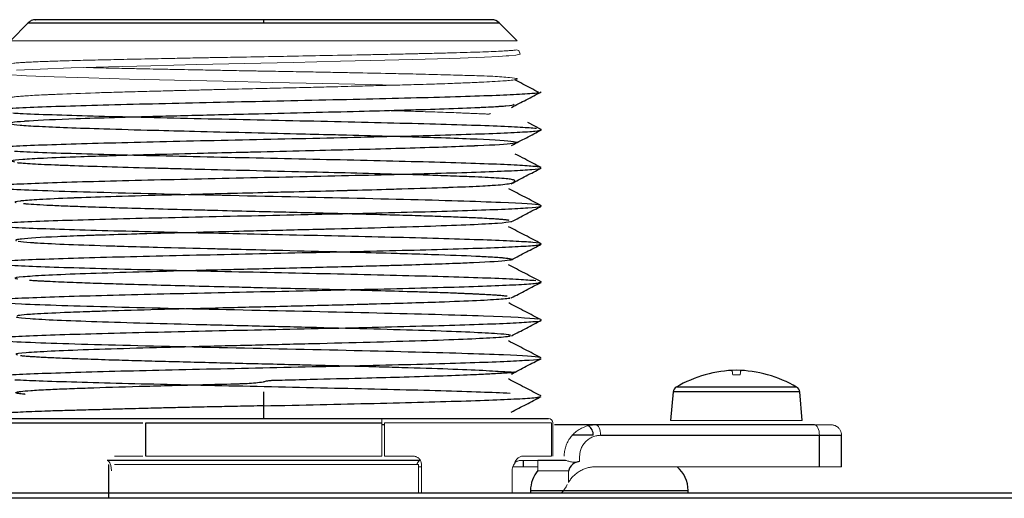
# Paper-space layout '_Top' of a CAD drawing. Header units: millimetres. Extents: x -157 to 163, y -254 to 208.
# Tile 5 of 6: x -51 to -4, y 185 to 208. Entities that reach past the tile are written whole.
import ezdxf

# ---------------------------------------------------------------- set-up
doc = ezdxf.new("R2010")
doc.units = ezdxf.units.MM

psp = doc.layouts.new('_Top')

# ---------------------------------------------------------------- linework, layer by layer
at = {"color": 7, "linetype": 'Continuous', "lineweight": 25}
for p, q in [((-50.894, 207.762), (-51.747, 206.908)), ((-27.63, 206.908), (-28.484, 207.762)), ((-26.476, 202.674), (-27.121, 203.01)), ((-26.47, 202.661), (-26.525, 202.674)), ((-26.469, 195.409), (-26.546, 195.425)), ((-20.202, 190.174), (-20.322, 188.808)), ((-14.056, 188.808), (-14.176, 190.174)), ((-39.689, 188.908), (-39.689, 189.513)), ((-53.243, 188.908), (-26.135, 188.908)), ((-53.384, 188.708), (-45.445, 188.708)), ((-45.303, 187.114), (-45.303, 188.708)), ((-45.303, 188.708), (-34.075, 188.708)), ((-33.933, 188.608), (-34.075, 188.608)), ((-13.478, 188.608), (-23.889, 188.608)), ((-23.652, 188.108), (-12.189, 188.108)), ((-13.241, 186.608), (-13.241, 188.108)), ((-12.189, 186.608), (-12.189, 188.108)), ((-32.232, 186.908), (-47.146, 186.908)), ((-47.056, 185.108), (-47.056, 186.714)), ((-25.333, 186.908), (-26.642, 186.908)), ((120.507, 185.356), (-115.085, 185.356)), ((-26.989, 185.473), (-26.989, 185.356)), ((-19.489, 185.356), (-19.489, 185.473)), ((-4.439, 185.374), (-4.439, 185.356)), ((120.511, 185.106), (-115.089, 185.106))]:
    psp.add_line(p, q, dxfattribs=at)
at = {"color": 8, "linetype": 'Continuous', "lineweight": 25}
for p, q in [((-50.894, 207.762), (-28.484, 207.762)), ((-14.325, 190.408), (-20.053, 190.408)), ((-14.176, 190.174), (-20.202, 190.174)), ((-24.002, 188.108), (-24.973, 188.108)), ((-27.33, 186.608), (-27.33, 186.908)), ((-26.989, 185.473), (-19.489, 185.473))]:
    psp.add_line(p, q, dxfattribs=at)
at = {"color": 144, "linetype": 'Continuous', "lineweight": 18}
for p, q in [((-51.747, 206.908), (-27.63, 206.908)), ((-17.01, 190.984), (-17.368, 190.984)), ((-34.075, 187.114), (-34.075, 188.908)), ((-33.933, 188.708), (-33.933, 187.114)), ((-25.993, 188.708), (-33.933, 188.708)), ((-25.993, 187.114), (-25.993, 188.708)), ((-25.935, 188.708), (-25.935, 187.114)), ((-20.322, 188.808), (-14.056, 188.808)), ((-46.797, 187.114), (-45.445, 187.114)), ((-45.303, 187.114), (-34.075, 187.114)), ((-33.933, 187.114), (-32.581, 187.114)), ((-27.346, 187.114), (-25.993, 187.114)), ((-24.652, 187.108), (-24.652, 186.861)), ((-32.322, 186.714), (-46.797, 186.714)), ((-32.322, 185.356), (-32.322, 186.714)), ((-32.181, 186.608), (-32.322, 186.608)), ((-32.181, 186.714), (-32.181, 185.356)), ((-26.642, 186.608), (-27.832, 186.608)), ((-27.596, 186.883), (-27.596, 186.883)), ((-27.13, 186.908), (-27.439, 186.908)), ((-26.642, 186.908), (-26.642, 186.408)), ((-23.889, 186.608), (-12.189, 186.608)), ((-27.868, 185.356), (-27.868, 186.408)), ((-26.642, 186.408), (-25.189, 186.408)), ((-25.189, 186.408), (-25.189, 185.856))]:
    psp.add_line(p, q, dxfattribs=at)
at = {"color": 144, "linetype": 'Continuous', "lineweight": 18, "flags": 128}
for points in [[(-51.46, 205.502), (-50.329, 205.555), (-48.852, 205.608), (-47.073, 205.66), (-45.057, 205.713), (-42.872, 205.766), (-40.588, 205.819), (-38.284, 205.871), (-36.036, 205.924), (-33.917, 205.977), (-33.251, 205.994), (-32.611, 206.012), (-31.997, 206.029), (-31.413, 206.047), (-30.861, 206.065), (-30.342, 206.082), (-29.18, 206.127), (-28.496, 206.16), (-28.143, 206.18), (-28.058, 206.185), (-28.034, 206.187), (-28.026, 206.187), (-28.024, 206.188), (-28.023, 206.188), (-28.022, 206.188), (-28.022, 206.188), (-28.022, 206.188), (-28.022, 206.188), (-28.022, 206.188), (-28.022, 206.188), (-28.022, 206.188), (-28.022, 206.188), (-27.688, 206.219), (-27.484, 206.264), (-27.551, 206.447), (-27.551, 206.447)], [(-33.457, 204.789), (-34.594, 204.817), (-36.879, 204.87), (-39.249, 204.922), (-41.626, 204.975), (-43.929, 205.028), (-46.082, 205.081), (-48.015, 205.133), (-49.665, 205.186), (-50.976, 205.239), (-51.91, 205.291)], [(-23.889, 188.608), (-23.843, 188.598), (-23.798, 188.57), (-23.757, 188.523), (-23.721, 188.461), (-23.692, 188.386), (-23.67, 188.299), (-23.656, 188.205), (-23.652, 188.108)], [(-13.241, 188.108), (-13.245, 188.205), (-13.259, 188.299), (-13.281, 188.386), (-13.31, 188.461), (-13.346, 188.523), (-13.387, 188.57), (-13.432, 188.598), (-13.478, 188.608)]]:
    psp.add_lwpolyline(points, dxfattribs=at)
at = {"color": 7, "linetype": 'Continuous', "lineweight": 25, "flags": 128}
psp.add_lwpolyline([(-39.689, 189.513), (-39.69, 189.848), (-39.691, 190.183)], dxfattribs=at)
at = {"color": 7, "linetype": 'Continuous', "lineweight": 25}
for centre, radius, start, end in [((-28.838, 207.408), 0.5, 45, 90), ((-17.057, 185.21), 6, 91.2557, 119.954), ((-17.32, 185.21), 6, 60.046, 88.7443), ((-19.904, 190.148), 0.3, 119.954, 175), ((-14.474, 190.148), 0.3, 5, 60.046), ((-24.606, 186.262), 0.6, 94.3483, 165.9944), ((-20.989, 185.473), 1.5, 0, 49.1797), ((-25.489, 185.473), 1.5, 140.2613, 180)]:
    psp.add_arc(centre, radius, start, end, dxfattribs=at)
at = {"color": 144, "linetype": 'Continuous', "lineweight": 18}
for centre, radius, start, end in [((-26.135, 188.708), 0.2, 0, 90), ((-27.439, 186.408), 0.5, 90.0001, 109.8837), ((-26.593, 186.408), 1.5, 315.4624, 334.3207)]:
    psp.add_arc(centre, radius, start, end, dxfattribs=at)
at = {"color": 8, "linetype": 'Continuous', "lineweight": 25}
psp.add_arc((-24.512, 188.127), 0.511, 357.8417, 58.4798, dxfattribs=at)
at = {"color": 7, "linetype": 'Continuous', "lineweight": 25}
for points, knots in [([(-50.537, 207.908), (-50.612, 207.9), (-50.746, 207.885), (-50.849, 207.8), (-50.894, 207.762)], [0, 0, 0, 0, 0.559817, 1, 1, 1, 1]), ([(-39.689, 207.908), (-40.38, 207.908), (-41.758, 207.908), (-43.796, 207.908), (-45.72, 207.908), (-47.435, 207.908), (-48.824, 207.908), (-49.838, 207.908), (-50.382, 207.908), (-50.603, 207.908), (-50.54, 207.908), (-50.54, 207.908)], [0, 0, 0, 0, 0.121536, 0.242595, 0.372418, 0.501128, 0.631293, 0.75885, 0.881789, 0.999725, 1, 1, 1, 1]), ([(-28.852, 207.908), (-28.85, 207.908), (-28.843, 207.908), (-28.989, 207.908), (-29.393, 207.908), (-30.221, 207.908), (-31.604, 207.908), (-33.364, 207.908), (-35.374, 207.908), (-37.511, 207.908), (-38.964, 207.908), (-39.689, 207.908)], [0, 0, 0, 0, 0.036262, 0.112801, 0.198153, 0.333132, 0.470217, 0.608031, 0.744315, 0.87249, 1, 1, 1, 1]), ([(-26.593, 204.439), (-26.848, 204.574), (-27.232, 204.776), (-27.616, 204.979), (-27.744, 205.046)], [0, 0, 0, 0, 0.666546, 1, 1, 1, 1]), ([(-52.838, 203.579), (-52.844, 203.588), (-52.867, 203.615), (-52.32, 203.663), (-51.248, 203.722), (-49.659, 203.781), (-47.663, 203.84), (-45.338, 203.899), (-42.774, 203.958), (-40.084, 204.017), (-37.377, 204.076), (-34.767, 204.134), (-32.359, 204.193), (-30.263, 204.252), (-28.539, 204.311), (-27.336, 204.37), (-26.698, 204.413), (-26.639, 204.436), (-26.631, 204.439)], [0, 0, 0, 0, 0.028381, 0.096966, 0.165569, 0.234145, 0.302747, 0.371332, 0.439923, 0.508522, 0.5771, 0.645705, 0.714284, 0.782878, 0.851471, 0.920057, 0.988664, 1, 1, 1, 1]), ([(-27.902, 203.725), (-27.665, 203.849), (-27.191, 204.096), (-26.717, 204.343), (-26.48, 204.466)], [0, 0, 0, 0, 0.499981, 1, 1, 1, 1]), ([(-27.767, 203.86), (-27.825, 203.836), (-27.898, 203.805), (-28.338, 203.774), (-28.467, 203.766), (-28.542, 203.761), (-28.745, 203.748), (-29.016, 203.733), (-29.306, 203.719), (-29.885, 203.693), (-30.982, 203.652), (-32.348, 203.609), (-33.11, 203.586), (-33.215, 203.583), (-33.847, 203.565), (-35.218, 203.53), (-37.484, 203.472), (-39.764, 203.418), (-42.206, 203.36), (-44.567, 203.3), (-46.843, 203.238), (-49.118, 203.166), (-50.415, 203.108), (-50.996, 203.07), (-51.069, 203.065), (-51.604, 203.025), (-51.831, 202.985), (-51.66, 202.927), (-51.363, 202.885), (-50.45, 202.828), (-49.087, 202.769), (-47.259, 202.707), (-45.173, 202.649), (-42.878, 202.59), (-40.575, 202.534), (-38.354, 202.482), (-36.778, 202.443), (-35.997, 202.423), (-34.997, 202.398), (-34.104, 202.375), (-33.099, 202.347), (-32.387, 202.326), (-31.199, 202.288), (-29.282, 202.221), (-27.931, 202.141), (-27.552, 202.065), (-27.81, 201.989), (-28.723, 201.931), (-29.6, 201.892), (-29.658, 201.89), (-29.674, 201.889), (-29.678, 201.889), (-30.539, 201.851), (-31.731, 201.813), (-34.329, 201.738), (-35.965, 201.696), (-38.364, 201.639), (-39.327, 201.614), (-40.147, 201.595), (-40.164, 201.594), (-40.22, 201.593), (-40.428, 201.588), (-41.225, 201.569), (-42.782, 201.532), (-44.899, 201.478), (-46.859, 201.423), (-48.689, 201.365), (-50.18, 201.306), (-51.21, 201.243), (-51.804, 201.189), (-51.626, 201.153), (-51.547, 201.138)], [0, 0, 0, 0, 0.0264852, 0.0335271, 0.0344799, 0.0360363, 0.0388525, 0.04826, 0.05218, 0.0542691, 0.0775916, 0.0985758, 0.1008945, 0.1017523, 0.1018704, 0.1206952, 0.1422943, 0.1638863, 0.1807835, 0.2070135, 0.2285707, 0.2501251, 0.2873163, 0.2914702, 0.2929491, 0.2931303, 0.3349419, 0.3361026, 0.357545, 0.3792916, 0.4008645, 0.422424, 0.4472236, 0.4655312, 0.4870911, 0.5086589, 0.5238992, 0.529507, 0.5302661, 0.5518608, 0.5552986, 0.5615457, 0.5746287, 0.5959464, 0.6379989, 0.6595541, 0.6811095, 0.7212571, 0.7233305, 0.7238679, 0.7240118, 0.7240651, 0.7240725, 0.7648898, 0.7670778, 0.8064413, 0.8100988, 0.8316673, 0.831719, 0.831811, 0.8321155, 0.8332069, 0.8373189, 0.8532497, 0.8748053, 0.8963619, 0.9134213, 0.9394871, 0.9610787, 0.9826751, 1, 1, 1, 1]), ([(-26.707, 202.719), (-26.929, 202.739), (-27.372, 202.778), (-28.699, 202.837), (-30.436, 202.896), (-32.576, 202.955), (-35.003, 203.014), (-37.628, 203.073), (-40.337, 203.132), (-43.022, 203.191), (-45.563, 203.25), (-47.873, 203.309), (-49.804, 203.368), (-51.083, 203.414), (-51.525, 203.44), (-51.637, 203.447)], [0, 0, 0, 0, 0.081046, 0.16212, 0.24318, 0.324237, 0.405313, 0.486358, 0.567436, 0.648488, 0.729554, 0.810624, 0.891672, 0.972751, 1, 1, 1, 1]), ([(-52.826, 201.744), (-52.861, 201.754), (-52.958, 201.785), (-52.506, 201.835), (-51.549, 201.894), (-50.063, 201.953), (-48.16, 202.012), (-45.901, 202.071), (-43.383, 202.13), (-40.714, 202.189), (-38.001, 202.248), (-35.357, 202.307), (-32.895, 202.366), (-30.716, 202.425), (-28.903, 202.484), (-27.558, 202.543), (-26.684, 202.6), (-26.556, 202.638), (-26.495, 202.656)], [0, 0, 0, 0, 0.035733, 0.100368, 0.164997, 0.229618, 0.294257, 0.358871, 0.42351, 0.488133, 0.552759, 0.617396, 0.682011, 0.746651, 0.811269, 0.875901, 0.940533, 1, 1, 1, 1]), ([(-27.897, 201.915), (-27.66, 202.038), (-27.186, 202.285), (-26.712, 202.532), (-26.475, 202.656)], [0, 0, 0, 0, 0.499982, 1, 1, 1, 1]), ([(-26.602, 200.892), (-26.783, 200.911), (-27.146, 200.951), (-28.354, 201.01), (-29.994, 201.069), (-32.051, 201.128), (-34.418, 201.187), (-37.008, 201.246), (-39.707, 201.305), (-42.408, 201.363), (-44.991, 201.422), (-47.365, 201.481), (-49.388, 201.54), (-50.825, 201.589), (-51.371, 201.619), (-51.553, 201.629)], [0, 0, 0, 0, 0.079988, 0.160005, 0.239989, 0.32, 0.399998, 0.479993, 0.560007, 0.63999, 0.720005, 0.799996, 0.879999, 0.960007, 1, 1, 1, 1]), ([(-27.852, 200.131), (-27.841, 200.138), (-27.819, 200.151), (-27.792, 200.168), (-27.77, 200.183), (-27.753, 200.197), (-27.737, 200.213), (-27.73, 200.229), (-27.743, 200.25), (-27.79, 200.273), (-27.909, 200.302), (-28.155, 200.332), (-28.574, 200.363), (-29.141, 200.393), (-29.702, 200.417), (-30.434, 200.447), (-31.541, 200.487), (-33.304, 200.539), (-35.451, 200.596), (-37.832, 200.655), (-40.297, 200.713), (-42.462, 200.766), (-44.015, 200.805), (-45.51, 200.844), (-47.192, 200.891), (-48.669, 200.941), (-49.656, 200.979), (-50.298, 201.008), (-50.828, 201.037), (-51.118, 201.059), (-51.266, 201.071), (-51.328, 201.077), (-51.375, 201.081), (-51.403, 201.084)], [0, 0, 0, 0, 0.003056, 0.006223, 0.009508, 0.012918, 0.016458, 0.023752, 0.033534, 0.051588, 0.070646, 0.100948, 0.140691, 0.175479, 0.2107, 0.231202, 0.2807, 0.350663, 0.42067, 0.48414, 0.560738, 0.630709, 0.670908, 0.700729, 0.770921, 0.840555, 0.87555, 0.910558, 0.945832, 0.980587, 0.983583, 0.990054, 1, 1, 1, 1]), ([(-26.489, 200.867), (-26.748, 201.002), (-27.157, 201.215), (-27.565, 201.427), (-27.714, 201.505)], [0, 0, 0, 0, 0.634406, 1, 1, 1, 1]), ([(-52.851, 199.959), (-52.791, 199.975), (-52.66, 200.011), (-51.807, 200.066), (-50.45, 200.125), (-48.637, 200.184), (-46.45, 200.243), (-43.985, 200.302), (-41.34, 200.361), (-38.628, 200.42), (-35.957, 200.479), (-33.445, 200.538), (-31.189, 200.597), (-29.289, 200.656), (-27.816, 200.715), (-26.857, 200.774), (-26.418, 200.824), (-26.519, 200.855), (-26.556, 200.867)], [0, 0, 0, 0, 0.053535, 0.118467, 0.183418, 0.248363, 0.3133, 0.378256, 0.443186, 0.50814, 0.57308, 0.638022, 0.702975, 0.767906, 0.832863, 0.897797, 0.962745, 1, 1, 1, 1]), ([(-27.913, 200.093), (-27.676, 200.217), (-27.202, 200.464), (-26.728, 200.711), (-26.491, 200.834)], [0, 0, 0, 0, 0.4999775, 1, 1, 1, 1]), ([(-27.852, 200.131), (-27.823, 200.144), (-27.778, 200.163), (-27.796, 200.153), (-27.807, 200.148), (-27.838, 200.133), (-27.941, 200.097), (-28.189, 200.052), (-28.488, 200.024), (-28.667, 200.011), (-28.681, 200.01), (-28.727, 200.007), (-28.906, 199.996), (-29.458, 199.964), (-30.184, 199.932), (-30.813, 199.908), (-30.899, 199.905), (-31.569, 199.881), (-32.389, 199.855), (-33.445, 199.824), (-34.274, 199.801), (-35.094, 199.778), (-35.808, 199.76), (-36.071, 199.753), (-36.965, 199.73), (-38.153, 199.701), (-39.807, 199.661), (-41.573, 199.616), (-43.144, 199.578), (-44.941, 199.532), (-46.679, 199.481), (-48.086, 199.436), (-48.708, 199.413), (-48.784, 199.41), (-48.803, 199.41), (-48.808, 199.409), (-48.81, 199.409), (-49.422, 199.386), (-50.399, 199.34), (-51.03, 199.294), (-51.236, 199.272), (-51.261, 199.269), (-51.268, 199.268), (-51.459, 199.244), (-51.628, 199.218), (-51.477, 199.194), (-51.473, 199.193)], [0, 0, 0, 0, 0.009903, 0.0152862, 0.0162797, 0.0194995, 0.0386828, 0.0770358, 0.1153877, 0.115746, 0.1163764, 0.1184537, 0.1258744, 0.1537752, 0.2202859, 0.2276607, 0.2302538, 0.2305586, 0.3072527, 0.3152255, 0.3306998, 0.3840847, 0.3865228, 0.39101, 0.40613, 0.4609037, 0.4865787, 0.5377507, 0.6009788, 0.614441, 0.6910279, 0.7579954, 0.7652135, 0.7670376, 0.7675034, 0.7676247, 0.7676668, 0.7676716, 0.8442539, 0.9110111, 0.9182826, 0.9201734, 0.9208279, 0.9209006, 0.9976097, 1, 1, 1, 1]), ([(-26.528, 199.064), (-26.72, 199.108), (-28.076, 199.199), (-32.757, 199.338), (-39.216, 199.48), (-45.787, 199.623), (-49.985, 199.739), (-51.526, 199.809), (-51.908, 199.831)], [33.08211, 33.08211, 33.08211, 33.08211, 33.536768, 34.029956, 34.523143, 35.016331, 35.509519, 35.736848, 35.736848, 35.736848, 35.736848]), ([(-26.475, 199.046), (-26.734, 199.181), (-27.252, 199.451), (-27.771, 199.721), (-28.03, 199.856)], [0, 0, 0, 0, 0.500019, 1, 1, 1, 1]), ([(-52.848, 198.137), (-52.826, 198.152), (-52.773, 198.185), (-52.049, 198.239), (-50.811, 198.298), (-49.093, 198.357), (-46.985, 198.416), (-44.577, 198.475), (-41.963, 198.534), (-39.257, 198.592), (-36.567, 198.651), (-34.009, 198.71), (-31.682, 198.769), (-29.697, 198.828), (-28.111, 198.887), (-27.046, 198.946), (-26.514, 198.993), (-26.535, 199.02), (-26.54, 199.027)], [0, 0, 0, 0, 0.047607, 0.113887, 0.180194, 0.246476, 0.312775, 0.37907, 0.445355, 0.51166, 0.577939, 0.644243, 0.710532, 0.776823, 0.843125, 0.909405, 0.975711, 1, 1, 1, 1]), ([(-28.007, 198.345), (-28.024, 198.348), (-28.058, 198.353), (-28.119, 198.361), (-28.188, 198.369), (-28.266, 198.377), (-28.352, 198.385), (-28.446, 198.393), (-28.549, 198.401), (-28.66, 198.409), (-28.795, 198.418), (-29.032, 198.432), (-29.37, 198.45), (-29.796, 198.47), (-30.35, 198.493), (-31.119, 198.523), (-32.181, 198.559), (-33.358, 198.593), (-34.631, 198.628), (-35.98, 198.664), (-37.383, 198.701), (-38.822, 198.735), (-40.408, 198.773), (-41.852, 198.81), (-43.413, 198.849), (-44.944, 198.889), (-46.606, 198.936), (-47.963, 198.98), (-49.031, 199.018), (-49.851, 199.054), (-50.518, 199.09), (-50.877, 199.115), (-51.06, 199.131), (-51.102, 199.135), (-51.128, 199.137)], [0, 0, 0, 0, 0.009958, 0.019917, 0.029877, 0.039838, 0.049799, 0.05976, 0.069722, 0.079683, 0.089645, 0.103734, 0.134414, 0.158205, 0.17915, 0.223872, 0.268594, 0.313314, 0.358054, 0.40283, 0.447616, 0.492327, 0.537086, 0.594267, 0.626673, 0.686363, 0.74605, 0.805759, 0.850548, 0.89534, 0.940131, 0.984931, 0.990631, 1, 1, 1, 1]), ([(-27.898, 198.286), (-27.661, 198.409), (-27.187, 198.656), (-26.713, 198.903), (-26.476, 199.027)], [0, 0, 0, 0, 0.499973, 1, 1, 1, 1]), ([(-27.936, 198.292), (-27.922, 198.287), (-27.904, 198.282), (-28.028, 198.253), (-28.45, 198.203), (-29.769, 198.134), (-31.678, 198.061), (-34.015, 197.994), (-35.827, 197.945), (-37.692, 197.898), (-38.838, 197.871), (-40.116, 197.839), (-41.08, 197.816), (-42.877, 197.77), (-44.432, 197.731), (-45.357, 197.705), (-45.601, 197.699), (-46.403, 197.675), (-47.133, 197.653), (-47.708, 197.634), (-47.916, 197.627), (-48.577, 197.604), (-50.032, 197.549), (-51.087, 197.481), (-51.4, 197.436), (-51.455, 197.422), (-51.477, 197.415), (-51.512, 197.403), (-51.475, 197.393), (-51.455, 197.387)], [0, 0, 0, 0, 0.014253, 0.018565, 0.096982, 0.175368, 0.253801, 0.332088, 0.405645, 0.410429, 0.488742, 0.498135, 0.51435, 0.567184, 0.645494, 0.648056, 0.65269, 0.668173, 0.723927, 0.726675, 0.731441, 0.747028, 0.802364, 0.919466, 0.958695, 0.961322, 0.966003, 0.981523, 1, 1, 1, 1]), ([(-26.493, 197.233), (-26.489, 197.234), (-26.433, 197.255), (-26.837, 197.295), (-27.727, 197.354), (-29.182, 197.413), (-31.05, 197.472), (-33.288, 197.531), (-35.787, 197.59), (-38.449, 197.649), (-41.162, 197.708), (-43.816, 197.767), (-46.295, 197.826), (-48.504, 197.885), (-50.341, 197.944), (-51.749, 198.003), (-52.599, 198.062), (-52.967, 198.102), (-52.9, 198.122), (-52.899, 198.122)], [0, 0, 0, 0, 0.004125, 0.07045, 0.136752, 0.203067, 0.269384, 0.335684, 0.402009, 0.468308, 0.534628, 0.600939, 0.667245, 0.733568, 0.799865, 0.866189, 0.932494, 0.998806, 1, 1, 1, 1]), ([(-26.477, 197.233), (-26.736, 197.368), (-27.254, 197.638), (-27.773, 197.908), (-28.032, 198.043)], [0, 0, 0, 0, 0.50003, 1, 1, 1, 1]), ([(-51.373, 197.353), (-51.214, 197.334), (-51.023, 197.311), (-50.317, 197.264), (-49.281, 197.211), (-47.689, 197.156), (-46.142, 197.109), (-44.461, 197.061), (-42.626, 197.015), (-40.717, 196.968), (-38.834, 196.921), (-37.249, 196.883), (-36.325, 196.86), (-36.273, 196.858), (-36.268, 196.858), (-36.251, 196.858), (-36.191, 196.856), (-35.96, 196.85), (-35.065, 196.827), (-34.142, 196.801), (-33.263, 196.776), (-32.462, 196.753), (-30.979, 196.706), (-29.796, 196.657), (-28.894, 196.611), (-28.54, 196.588), (-28.276, 196.565), (-28.043, 196.541), (-27.914, 196.517), (-27.877, 196.493), (-27.877, 196.47), (-28.13, 196.415), (-29.115, 196.348), (-30.429, 196.296), (-31.393, 196.26), (-32.363, 196.228), (-33.292, 196.2), (-34.12, 196.177), (-35.567, 196.139), (-37.912, 196.078), (-39.961, 196.029), (-41.21, 195.999), (-42.165, 195.975), (-43.946, 195.929), (-46.3, 195.866), (-48.511, 195.795), (-50.217, 195.724), (-51.204, 195.653), (-51.659, 195.601), (-51.432, 195.571), (-51.39, 195.566)], [0, 0, 0, 0, 0.032929, 0.039619, 0.079245, 0.118855, 0.133603, 0.158541, 0.198158, 0.212176, 0.237848, 0.275287, 0.277449, 0.277474, 0.277518, 0.277662, 0.278177, 0.280116, 0.287622, 0.317119, 0.321865, 0.330065, 0.356802, 0.401247, 0.409476, 0.436029, 0.440386, 0.448462, 0.475743, 0.480058, 0.488112, 0.515413, 0.57461, 0.594439, 0.607742, 0.634091, 0.64727, 0.653929, 0.673758, 0.713361, 0.752948, 0.757022, 0.764998, 0.792632, 0.8323, 0.871969, 0.911602, 0.951205, 0.990874, 1, 1, 1, 1]), ([(-52.828, 196.33), (-52.829, 196.338), (-52.829, 196.365), (-52.255, 196.411), (-51.15, 196.47), (-49.526, 196.529), (-47.505, 196.588), (-45.158, 196.647), (-42.581, 196.706), (-39.887, 196.765), (-37.183, 196.824), (-34.584, 196.883), (-32.195, 196.942), (-30.123, 197.001), (-28.436, 197.06), (-27.249, 197.119), (-26.585, 197.169), (-26.555, 197.201), (-26.544, 197.212)], [0, 0, 0, 0, 0.024588, 0.091453, 0.158325, 0.225177, 0.292055, 0.358908, 0.425778, 0.492645, 0.559501, 0.626378, 0.693228, 0.760103, 0.826964, 0.893826, 0.9607, 1, 1, 1, 1]), ([(-27.898, 196.471), (-27.661, 196.595), (-27.187, 196.842), (-26.713, 197.089), (-26.476, 197.212)], [0, 0, 0, 0, 0.4999837, 1, 1, 1, 1]), ([(-26.745, 195.468), (-26.98, 195.487), (-27.451, 195.527), (-28.811, 195.586), (-30.579, 195.645), (-32.743, 195.704), (-35.188, 195.763), (-37.824, 195.822), (-40.535, 195.88), (-43.212, 195.939), (-45.741, 195.998), (-48.023, 196.057), (-49.949, 196.116), (-51.469, 196.175), (-52.442, 196.234), (-52.898, 196.276), (-52.865, 196.298), (-52.861, 196.3)], [0, 0, 0, 0, 0.070827, 0.141683, 0.212517, 0.283361, 0.35421, 0.42504, 0.495897, 0.566726, 0.637576, 0.708419, 0.779254, 0.850109, 0.920936, 0.991791, 1, 1, 1, 1]), ([(-26.491, 195.425), (-26.75, 195.56), (-27.268, 195.83), (-27.786, 196.1), (-28.045, 196.235)], [0, 0, 0, 0, 0.500024, 1, 1, 1, 1]), ([(-28.104, 194.732), (-28.128, 194.735), (-28.174, 194.74), (-28.255, 194.748), (-28.346, 194.757), (-28.446, 194.765), (-28.556, 194.773), (-28.675, 194.781), (-28.803, 194.79), (-28.94, 194.798), (-29.086, 194.806), (-29.241, 194.815), (-29.405, 194.823), (-29.577, 194.831), (-29.758, 194.84), (-29.946, 194.848), (-30.143, 194.857), (-30.347, 194.865), (-30.64, 194.877), (-31.033, 194.892), (-31.489, 194.907), (-32.027, 194.924), (-32.912, 194.952), (-34.012, 194.984), (-35.395, 195.022), (-36.614, 195.052), (-38.149, 195.09), (-39.524, 195.125), (-41.133, 195.164), (-42.77, 195.204), (-44.595, 195.251), (-45.939, 195.29), (-46.856, 195.316), (-47.605, 195.339), (-48.572, 195.373), (-49.459, 195.409), (-50.024, 195.436), (-50.302, 195.451), (-50.47, 195.46), (-50.614, 195.469), (-50.738, 195.477), (-50.809, 195.482), (-50.843, 195.485)], [0, 0, 0, 0, 0.011074, 0.022146, 0.033218, 0.04429, 0.055362, 0.066434, 0.077507, 0.088582, 0.099657, 0.110732, 0.121809, 0.132885, 0.143962, 0.155039, 0.166115, 0.17719, 0.188265, 0.211856, 0.235442, 0.251271, 0.282577, 0.345998, 0.376577, 0.430877, 0.470556, 0.528733, 0.56453, 0.627232, 0.689949, 0.752676, 0.776168, 0.799657, 0.846641, 0.907664, 0.940594, 0.954455, 0.967325, 0.979206, 0.990097, 1, 1, 1, 1]), ([(-52.831, 194.489), (-52.861, 194.501), (-52.942, 194.532), (-52.454, 194.583), (-51.457, 194.642), (-49.938, 194.701), (-48.008, 194.76), (-45.725, 194.819), (-43.194, 194.878), (-40.516, 194.937), (-37.805, 194.996), (-35.171, 195.055), (-32.726, 195.114), (-30.57, 195.173), (-28.788, 195.232), (-27.482, 195.291), (-26.684, 195.344), (-26.585, 195.378), (-26.543, 195.393)], [0, 0, 0, 0, 0.039026, 0.10429, 0.169538, 0.23479, 0.300052, 0.365292, 0.430558, 0.495801, 0.561059, 0.626315, 0.691559, 0.756825, 0.822065, 0.887327, 0.952578, 1, 1, 1, 1]), ([(-27.911, 194.652), (-27.674, 194.775), (-27.2, 195.022), (-26.726, 195.269), (-26.489, 195.393)], [0, 0, 0, 0, 0.499977, 1, 1, 1, 1]), ([(-28.002, 194.657), (-27.979, 194.65), (-27.94, 194.64), (-28.106, 194.617), (-28.459, 194.579), (-29.461, 194.518), (-31.462, 194.44), (-33.441, 194.381), (-34.744, 194.346), (-34.863, 194.343), (-35.338, 194.33), (-36.701, 194.295), (-39.101, 194.235), (-42.014, 194.165), (-44.786, 194.094), (-46.735, 194.038), (-48.169, 193.991), (-49.439, 193.943), (-50.411, 193.897), (-51.057, 193.85), (-51.419, 193.814), (-51.418, 193.788), (-51.417, 193.778)], [0, 0, 0, 0, 0.02204, 0.036322, 0.076645, 0.157169, 0.237665, 0.347382, 0.355158, 0.357954, 0.358308, 0.398605, 0.479133, 0.559632, 0.640209, 0.72069, 0.750064, 0.80127, 0.881778, 0.911354, 0.962445, 1, 1, 1, 1]), ([(-26.631, 193.64), (-26.637, 193.641), (-26.991, 193.689), (-28.799, 193.785), (-34.085, 193.927), (-40.708, 194.069), (-47.087, 194.212), (-51.366, 194.344), (-52.593, 194.428), (-52.806, 194.466)], [14.294739, 14.294739, 14.294739, 14.294739, 14.302445, 14.795633, 15.288821, 15.782008, 16.275196, 16.768384, 17.153687, 17.153687, 17.153687, 17.153687]), ([(-26.474, 193.603), (-26.733, 193.738), (-27.252, 194.008), (-27.77, 194.278), (-28.029, 194.413)], [0, 0, 0, 0, 0.5000206, 1, 1, 1, 1]), ([(-52.9, 192.696), (-52.901, 192.696), (-52.965, 192.716), (-52.591, 192.756), (-51.744, 192.815), (-50.327, 192.874), (-48.491, 192.933), (-46.279, 192.992), (-43.798, 193.051), (-41.144, 193.11), (-38.431, 193.168), (-35.768, 193.227), (-33.272, 193.286), (-31.036, 193.345), (-29.17, 193.404), (-27.721, 193.463), (-26.829, 193.522), (-26.432, 193.563), (-26.491, 193.584), (-26.495, 193.586)], [0, 0, 0, 0, 0.0006867, 0.0669883, 0.1332633, 0.1995633, 0.265848, 0.3321354, 0.3984338, 0.4647095, 0.5310118, 0.597291, 0.6635844, 0.7298779, 0.796157, 0.8624594, 0.928735, 0.9950334, 1, 1, 1, 1]), ([(-51.452, 193.754), (-51.461, 193.751), (-51.474, 193.747), (-51.453, 193.742), (-51.354, 193.717), (-50.923, 193.668), (-49.616, 193.599), (-47.708, 193.527), (-45.324, 193.456), (-42.6, 193.385), (-39.702, 193.315), (-36.803, 193.244), (-34.076, 193.173), (-31.69, 193.102), (-29.776, 193.031), (-28.585, 192.967), (-28.099, 192.92), (-27.967, 192.896), (-27.94, 192.89), (-27.937, 192.889)], [0, 0, 0, 0, 0.009896, 0.015213, 0.015927, 0.097944, 0.179931, 0.261935, 0.343905, 0.425926, 0.507865, 0.589931, 0.671938, 0.75387, 0.835904, 0.917851, 0.977149, 0.997709, 1, 1, 1, 1]), ([(-27.898, 192.844), (-27.661, 192.968), (-27.187, 193.215), (-26.713, 193.462), (-26.476, 193.586)], [0, 0, 0, 0, 0.4999741, 1, 1, 1, 1]), ([(-27.974, 192.85), (-27.97, 192.84), (-27.956, 192.806), (-28.688, 192.748), (-30.099, 192.676), (-32.115, 192.606), (-34.58, 192.535), (-37.351, 192.464), (-40.264, 192.393), (-43.143, 192.323), (-45.813, 192.251), (-48.117, 192.181), (-49.923, 192.11), (-51.074, 192.039), (-51.574, 191.984), (-51.447, 191.953), (-51.416, 191.945)], [0, 0, 0, 0, 0.035256, 0.113664, 0.191883, 0.270079, 0.348277, 0.426489, 0.50482, 0.583036, 0.661304, 0.739615, 0.817795, 0.896142, 0.97449, 1, 1, 1, 1]), ([(-26.548, 191.812), (-26.753, 191.853), (-28.044, 191.941), (-32.523, 192.076), (-38.943, 192.218), (-45.541, 192.361), (-49.931, 192.481), (-51.557, 192.554), (-51.982, 192.579)], [7.964212, 7.964212, 7.964212, 7.964212, 8.384192, 8.87738, 9.370567, 9.863755, 10.356943, 10.618949, 10.618949, 10.618949, 10.618949]), ([(-26.478, 191.792), (-26.738, 191.927), (-27.256, 192.198), (-27.774, 192.468), (-28.034, 192.603)], [0, 0, 0, 0, 0.5000293, 1, 1, 1, 1]), ([(-52.829, 190.889), (-52.798, 190.902), (-52.722, 190.935), (-51.972, 190.987), (-50.702, 191.046), (-48.951, 191.105), (-46.819, 191.164), (-44.393, 191.223), (-41.768, 191.282), (-39.059, 191.341), (-36.375, 191.4), (-33.83, 191.459), (-31.525, 191.518), (-29.568, 191.577), (-28.012, 191.636), (-26.992, 191.695), (-26.497, 191.739), (-26.526, 191.763), (-26.532, 191.768)], [0, 0, 0, 0, 0.044328, 0.111375, 0.178443, 0.245484, 0.31255, 0.379602, 0.446655, 0.51372, 0.580761, 0.64783, 0.714876, 0.781935, 0.848995, 0.91604, 0.983108, 1, 1, 1, 1]), ([(-27.851, 191.06), (-27.84, 191.066), (-27.821, 191.076), (-27.796, 191.089), (-27.777, 191.099), (-27.765, 191.105), (-27.756, 191.11), (-27.755, 191.111), (-27.756, 191.11), (-27.758, 191.11), (-27.761, 191.11), (-27.769, 191.109), (-27.786, 191.108), (-27.827, 191.106), (-27.94, 191.108), (-28.189, 191.123), (-28.634, 191.152), (-29.432, 191.2), (-30.836, 191.258), (-32.676, 191.318), (-34.347, 191.365), (-35.79, 191.403), (-37.193, 191.439), (-39.106, 191.486), (-41.424, 191.542), (-43.776, 191.602), (-45.516, 191.648), (-46.824, 191.687), (-47.926, 191.723), (-48.911, 191.758), (-49.698, 191.791), (-50.269, 191.82), (-50.626, 191.842), (-50.835, 191.856), (-50.996, 191.869), (-51.117, 191.88), (-51.207, 191.889), (-51.253, 191.895), (-51.274, 191.897)], [0, 0, 0, 0, 0.001029, 0.001855, 0.002476, 0.002894, 0.003115, 0.003221, 0.003446, 0.004095, 0.005392, 0.007987, 0.013177, 0.023556, 0.044314, 0.085831, 0.127348, 0.168864, 0.251888, 0.334929, 0.376446, 0.417962, 0.469844, 0.501141, 0.584163, 0.667205, 0.708793, 0.750394, 0.801154, 0.833576, 0.876297, 0.916766, 0.935716, 0.952635, 0.967524, 0.98038, 0.991206, 1, 1, 1, 1]), ([(-27.902, 191.028), (-27.665, 191.151), (-27.191, 191.398), (-26.717, 191.645), (-26.48, 191.768)], [0, 0, 0, 0, 0.499984, 1, 1, 1, 1]), ([(-39.702, 190.657), (-39.68, 190.664), (-39.635, 190.679), (-39.563, 190.696), (-39.487, 190.711), (-39.411, 190.72), (-39.335, 190.727), (-39.236, 190.732), (-38.963, 190.739), (-38.248, 190.756), (-36.769, 190.793), (-34.886, 190.84), (-32.861, 190.894), (-31.115, 190.947), (-29.752, 190.999), (-28.933, 191.039), (-28.426, 191.069), (-28.102, 191.09), (-27.893, 191.105), (-27.793, 191.111), (-27.758, 191.11), (-27.763, 191.1), (-27.791, 191.085), (-27.831, 191.068), (-27.851, 191.06)], [0, 0, 0, 0, 0.004227, 0.008427, 0.012651, 0.016949, 0.020669, 0.024804, 0.032619, 0.063908, 0.138449, 0.269102, 0.375412, 0.502947, 0.625094, 0.713394, 0.761482, 0.824942, 0.876978, 0.912615, 0.940601, 0.961866, 0.981654, 1, 1, 1, 1]), ([(-26.49, 189.983), (-26.749, 190.118), (-27.267, 190.388), (-27.785, 190.658), (-28.044, 190.793)], [0, 0, 0, 0, 0.5000229, 1, 1, 1, 1]), ([(-27.958, 190.105), (-28.4, 190.124), (-29.3, 190.162), (-31.209, 190.221), (-33.46, 190.28), (-35.976, 190.338), (-38.646, 190.397), (-41.359, 190.456), (-44.003, 190.515), (-46.468, 190.574), (-48.643, 190.633), (-50.395, 190.689), (-51.172, 190.725), (-51.528, 190.742)], [0, 0, 0, 0, 0.0893944, 0.181891, 0.27438, 0.3668932, 0.4593704, 0.5518842, 0.6443725, 0.7368701, 0.829378, 0.9218575, 1, 1, 1, 1]), ([(-51.042, 190.059), (-51.059, 190.06), (-51.182, 190.071), (-51.413, 190.099), (-51.533, 190.134), (-51.459, 190.169), (-51.244, 190.201), (-50.791, 190.244), (-50.043, 190.288), (-49.095, 190.328), (-47.735, 190.377), (-46.09, 190.43), (-44.243, 190.479), (-42.776, 190.518), (-41.634, 190.546), (-40.924, 190.564), (-40.666, 190.573), (-40.402, 190.586), (-40.081, 190.608), (-39.825, 190.641), (-39.702, 190.657)], [0, 0, 0, 0, 0.0085459, 0.0623241, 0.1500366, 0.2063437, 0.2626268, 0.3405319, 0.432872, 0.5048294, 0.5744888, 0.71578, 0.7864311, 0.8571351, 0.9281934, 0.9459794, 0.955373, 0.9637904, 0.9825901, 1, 1, 1, 1]), ([(-39.689, 189.513), (-38.789, 189.533), (-36.99, 189.572), (-34.401, 189.631), (-32.033, 189.69), (-29.987, 189.749), (-28.33, 189.808), (-27.186, 189.867), (-26.574, 189.915), (-26.559, 189.943), (-26.555, 189.951)], [0, 0, 0, 0, 0.134594, 0.269184, 0.403732, 0.538353, 0.672933, 0.807527, 0.942124, 1, 1, 1, 1]), ([(-27.909, 189.21), (-27.672, 189.334), (-27.198, 189.581), (-26.723, 189.828), (-26.486, 189.951)], [0, 0, 0, 0, 0.499976, 1, 1, 1, 1]), ([(-39.689, 189.513), (-40.108, 189.504), (-40.859, 189.488), (-42.003, 189.465), (-42.866, 189.447), (-43.555, 189.431), (-44.097, 189.418), (-44.8, 189.401), (-45.566, 189.381), (-46.393, 189.359), (-47.299, 189.334), (-48.215, 189.309), (-49.129, 189.284), (-50.129, 189.254), (-50.991, 189.222), (-51.652, 189.19), (-52.078, 189.163), (-52.443, 189.136), (-52.672, 189.113), (-52.802, 189.095), (-52.862, 189.083), (-52.893, 189.075), (-52.897, 189.071), (-52.897, 189.071)], [0, 0, 0, 0, 0.062176, 0.111417, 0.171311, 0.193151, 0.217817, 0.255923, 0.304649, 0.342674, 0.395218, 0.463378, 0.513736, 0.580259, 0.685, 0.738607, 0.792129, 0.845644, 0.91066, 0.941866, 0.970309, 0.99883, 1, 1, 1, 1]), ([(-23.889, 188.608), (-23.961, 188.608), (-24.072, 188.608), (-24.769, 188.608), (-25.312, 188.608), (-25.731, 188.608), (-25.85, 188.608)], [0, 0, 0, 0, 0.4335126, 0.6673201, 0.905146, 1, 1, 1, 1])]:
    psp.add_open_spline(points, degree=3, knots=knots, dxfattribs=at)
psp.add_open_spline([(-39.689, 207.762), (-39.689, 207.854), (-39.689, 207.908), (-39.689, 207.908)], degree=3, dxfattribs=at)
at = {"color": 144, "linetype": 'Continuous', "lineweight": 18}
for points, knots in [([(-27.551, 206.447), (-27.587, 206.456), (-27.65, 206.472), (-27.736, 206.459), (-27.828, 206.448), (-27.938, 206.438), (-28.116, 206.425), (-28.529, 206.402), (-29.333, 206.368), (-30.311, 206.338), (-31.034, 206.32), (-31.394, 206.311), (-31.768, 206.302), (-32.03, 206.296), (-32.19, 206.292), (-32.29, 206.29), (-32.502, 206.285), (-32.854, 206.277), (-33.293, 206.267), (-33.883, 206.254), (-34.893, 206.234), (-36.31, 206.207), (-37.958, 206.176), (-39.543, 206.147), (-40.953, 206.122), (-42.107, 206.101), (-43.042, 206.084), (-44.035, 206.064), (-45.008, 206.045), (-45.857, 206.027), (-46.508, 206.013), (-47.131, 205.999), (-47.724, 205.985), (-48.283, 205.972), (-48.843, 205.957), (-49.483, 205.938), (-50.053, 205.919), (-50.507, 205.902), (-50.793, 205.889), (-51.011, 205.878), (-51.186, 205.869), (-51.338, 205.859), (-51.428, 205.852), (-51.515, 205.845), (-51.631, 205.833), (-51.724, 205.82), (-51.729, 205.811), (-51.73, 205.809)], [0, 0, 0, 0, 0.026033, 0.045874, 0.059736, 0.071872, 0.08975, 0.117572, 0.176819, 0.234858, 0.248344, 0.261827, 0.275309, 0.288789, 0.289114, 0.291713, 0.29897, 0.310562, 0.326488, 0.341032, 0.36551, 0.4172, 0.461625, 0.499908, 0.544267, 0.574268, 0.59348, 0.621344, 0.657866, 0.678467, 0.699069, 0.719668, 0.740263, 0.760855, 0.781446, 0.806393, 0.842796, 0.864577, 0.883588, 0.897981, 0.912373, 0.926763, 0.941154, 0.943023, 0.959531, 0.992389, 1, 1, 1, 1]), ([(-48.148, 205.629), (-47.914, 205.623), (-47.382, 205.609), (-46.566, 205.59), (-45.58, 205.569), (-44.635, 205.551), (-43.692, 205.533), (-42.851, 205.516), (-42.154, 205.503), (-41.574, 205.492), (-41.169, 205.485), (-40.702, 205.476), (-40.103, 205.465), (-39.615, 205.457), (-38.947, 205.445), (-38.157, 205.431), (-37.122, 205.412), (-36.215, 205.394), (-35.064, 205.372), (-33.845, 205.348), (-32.512, 205.319), (-31.331, 205.291), (-30.245, 205.261), (-29.382, 205.234), (-28.968, 205.218), (-28.787, 205.211)], [0, 0, 0, 0, 0.042228, 0.096088, 0.132236, 0.194335, 0.233728, 0.26405, 0.309286, 0.327032, 0.340928, 0.362603, 0.388364, 0.419151, 0.426245, 0.475622, 0.522389, 0.563204, 0.597846, 0.680995, 0.738334, 0.804661, 0.880901, 0.94796, 1, 1, 1, 1]), ([(-28.787, 205.211), (-28.491, 205.192), (-27.899, 205.154), (-27.649, 205.111), (-27.624, 205.08), (-27.663, 205.061), (-27.752, 205.041), (-27.89, 205.023), (-28.077, 205.005), (-28.355, 204.983), (-28.774, 204.958), (-29.259, 204.933), (-29.683, 204.914), (-30.031, 204.899), (-30.403, 204.884), (-30.834, 204.867), (-31.299, 204.852), (-31.835, 204.835), (-32.372, 204.819), (-32.936, 204.803), (-33.463, 204.789), (-33.972, 204.775), (-34.647, 204.756), (-35.37, 204.737), (-36.121, 204.717), (-36.842, 204.698), (-37.754, 204.677), (-38.825, 204.652), (-40.003, 204.625), (-41.063, 204.599), (-42.019, 204.575), (-42.746, 204.557), (-43.371, 204.541), (-43.84, 204.529), (-44.372, 204.515), (-45.101, 204.497), (-46.025, 204.472), (-46.925, 204.446), (-48.129, 204.409), (-49.066, 204.375), (-49.743, 204.346), (-49.969, 204.336), (-50.138, 204.328), (-50.389, 204.316), (-50.709, 204.299), (-51.065, 204.276), (-51.358, 204.253), (-51.597, 204.226), (-51.724, 204.2), (-51.754, 204.177), (-51.74, 204.162), (-51.702, 204.153), (-51.689, 204.15)], [0, 0, 0, 0, 0.053321, 0.106638, 0.12454, 0.142249, 0.159768, 0.17868, 0.193534, 0.211985, 0.24134, 0.267666, 0.281241, 0.294818, 0.308397, 0.32198, 0.339296, 0.353362, 0.37103, 0.386078, 0.400195, 0.413383, 0.425644, 0.451482, 0.466512, 0.479304, 0.502219, 0.529535, 0.552207, 0.581941, 0.601365, 0.617725, 0.63243, 0.645481, 0.651301, 0.671068, 0.699495, 0.722775, 0.744994, 0.804749, 0.816204, 0.825696, 0.833225, 0.838792, 0.860501, 0.882211, 0.903917, 0.927505, 0.957127, 0.974549, 0.991631, 1, 1, 1, 1]), ([(-33.626, 203.572), (-33.565, 203.571), (-33.189, 203.561), (-32.585, 203.543), (-31.867, 203.521), (-31.275, 203.501), (-30.764, 203.483), (-30.352, 203.467), (-30.071, 203.456), (-29.893, 203.449), (-29.744, 203.443), (-29.621, 203.438), (-29.494, 203.432), (-29.337, 203.426), (-29.141, 203.417), (-28.972, 203.407), (-28.901, 203.426), (-28.904, 203.451), (-28.906, 203.462)], [0, 0, 0, 0, 0.028797, 0.175573, 0.304261, 0.405472, 0.506693, 0.607941, 0.666163, 0.696503, 0.73231, 0.773582, 0.787989, 0.829808, 0.895875, 0.95133, 0.976965, 1, 1, 1, 1]), ([(-17.368, 190.984), (-17.371, 191.004), (-17.377, 191.04), (-17.381, 191.081), (-17.383, 191.113), (-17.385, 191.137), (-17.386, 191.153), (-17.388, 191.163), (-17.388, 191.169), (-17.387, 191.174), (-17.388, 191.178), (-17.394, 191.181), (-17.408, 191.182), (-17.422, 191.181), (-17.429, 191.181)], [0, 0, 0, 0, 0.199031, 0.366592, 0.502787, 0.640997, 0.754219, 0.803799, 0.853588, 0.905587, 0.938603, 0.964239, 0.982217, 1, 1, 1, 1]), ([(-16.949, 191.181), (-16.955, 191.181), (-16.968, 191.182), (-16.983, 191.181), (-16.989, 191.18), (-16.991, 191.177), (-16.99, 191.172), (-16.99, 191.165), (-16.992, 191.153), (-16.993, 191.137), (-16.995, 191.108), (-16.998, 191.06), (-17.006, 191.012), (-17.01, 190.984)], [0, 0, 0, 0, 0.016904, 0.032204, 0.051898, 0.077628, 0.11605, 0.18256, 0.248857, 0.359052, 0.499227, 0.713926, 1, 1, 1, 1]), ([(-25.089, 188.008), (-25.067, 188.035), (-25.023, 188.092), (-24.948, 188.172), (-24.865, 188.249), (-24.772, 188.322), (-24.67, 188.39), (-24.546, 188.459), (-24.382, 188.529), (-24.158, 188.593), (-23.985, 188.602), (-23.889, 188.608)], [0, 0, 0, 0, 0.073914, 0.15124, 0.232001, 0.316222, 0.40392, 0.495113, 0.622452, 0.790758, 1, 1, 1, 1]), ([(-12.689, 188.608), (-12.69, 188.608), (-12.691, 188.608), (-12.702, 188.608), (-12.72, 188.608), (-12.753, 188.608), (-12.811, 188.608), (-12.904, 188.608), (-13.019, 188.608), (-13.154, 188.608), (-13.306, 188.608), (-13.421, 188.608), (-13.478, 188.608)], [0, 0, 0, 0, 0.061065, 0.122642, 0.185045, 0.248576, 0.373224, 0.499777, 0.625743, 0.751109, 0.876873, 1, 1, 1, 1]), ([(-12.689, 188.608), (-12.665, 188.607), (-12.619, 188.605), (-12.555, 188.591), (-12.497, 188.57), (-12.446, 188.546), (-12.403, 188.519), (-12.366, 188.491), (-12.312, 188.441), (-12.25, 188.358), (-12.198, 188.236), (-12.192, 188.15), (-12.189, 188.108)], [0, 0, 0, 0, 0.092957, 0.179092, 0.258406, 0.330906, 0.396597, 0.455488, 0.507594, 0.679089, 0.842954, 1, 1, 1, 1]), ([(-25.389, 187.108), (-25.388, 187.147), (-25.386, 187.225), (-25.372, 187.342), (-25.349, 187.459), (-25.316, 187.575), (-25.274, 187.689), (-25.222, 187.799), (-25.161, 187.907), (-25.113, 187.974), (-25.089, 188.008)], [0, 0, 0, 0, 0.120109, 0.241432, 0.364064, 0.488098, 0.613624, 0.740728, 0.869493, 1, 1, 1, 1]), ([(-23.652, 188.108), (-23.684, 188.107), (-23.747, 188.105), (-23.841, 188.092), (-23.932, 188.07), (-24.055, 188.027), (-24.203, 187.95), (-24.362, 187.822), (-24.492, 187.663), (-24.584, 187.486), (-24.642, 187.298), (-24.649, 187.171), (-24.652, 187.108)], [0, 0, 0, 0, 0.0648802, 0.128526, 0.1913947, 0.2539606, 0.3895656, 0.520422, 0.6473001, 0.7740579, 0.8863557, 1, 1, 1, 1]), ([(-32.581, 187.114), (-32.564, 187.114), (-32.53, 187.112), (-32.479, 187.102), (-32.422, 187.083), (-32.36, 187.05), (-32.299, 187.002), (-32.248, 186.941), (-32.211, 186.87), (-32.185, 186.794), (-32.182, 186.74), (-32.181, 186.714)], [0, 0, 0, 0, 0.093136, 0.187757, 0.284669, 0.421612, 0.554405, 0.672881, 0.791063, 0.897443, 1, 1, 1, 1]), ([(-27.743, 186.764), (-27.74, 186.779), (-27.735, 186.81), (-27.719, 186.855), (-27.695, 186.905), (-27.658, 186.959), (-27.589, 187.03), (-27.506, 187.081), (-27.416, 187.11), (-27.369, 187.113), (-27.346, 187.114)], [0, 0, 0, 0, 0.064849, 0.134117, 0.209668, 0.322912, 0.450974, 0.719001, 0.860107, 1, 1, 1, 1]), ([(-47.146, 186.908), (-47.136, 186.907), (-47.117, 186.905), (-47.092, 186.891), (-47.071, 186.875), (-47.048, 186.851), (-47.024, 186.816), (-46.997, 186.758), (-46.973, 186.684), (-46.953, 186.596), (-46.941, 186.504), (-46.94, 186.44), (-46.939, 186.408)], [0, 0, 0, 0, 0.098236, 0.18093, 0.248077, 0.299673, 0.410094, 0.51287, 0.647497, 0.765679, 0.879914, 1, 1, 1, 1]), ([(-32.394, 186.714), (-32.389, 186.73), (-32.37, 186.791), (-32.334, 186.85), (-32.282, 186.898), (-32.251, 186.904), (-32.232, 186.908)], [0, 0, 0, 0, 0.129572, 0.491083, 0.692729, 1, 1, 1, 1]), ([(-27.868, 186.408), (-27.867, 186.43), (-27.866, 186.474), (-27.854, 186.539), (-27.833, 186.612), (-27.798, 186.692), (-27.762, 186.74), (-27.743, 186.764)], [0, 0, 0, 0, 0.160363, 0.321049, 0.485861, 0.737978, 1, 1, 1, 1]), ([(-27.734, 186.811), (-27.717, 186.823), (-27.681, 186.847), (-27.641, 186.866), (-27.615, 186.876), (-27.609, 186.878), (-27.609, 186.878)], [0, 0, 0, 0, 0.301375, 0.630915, 0.989259, 1, 1, 1, 1]), ([(-26.642, 186.908), (-26.665, 186.908), (-26.71, 186.908), (-26.775, 186.908), (-26.838, 186.908), (-26.898, 186.908), (-26.959, 186.908), (-27.018, 186.908), (-27.069, 186.908), (-27.108, 186.908), (-27.122, 186.908), (-27.13, 186.908)], [0, 0, 0, 0, 0.100941, 0.199589, 0.297782, 0.397385, 0.500186, 0.625849, 0.757325, 0.877219, 1, 1, 1, 1]), ([(-24.652, 186.861), (-24.671, 186.856), (-24.711, 186.847), (-24.775, 186.837), (-24.852, 186.829), (-24.941, 186.829), (-25.039, 186.84), (-25.13, 186.861), (-25.211, 186.884), (-25.282, 186.903), (-25.316, 186.906), (-25.333, 186.908)], [0, 0, 0, 0, 0.083131, 0.166025, 0.250414, 0.375635, 0.49845, 0.620462, 0.748783, 0.875866, 1, 1, 1, 1]), ([(-25.189, 185.856), (-25.172, 185.884), (-25.139, 185.939), (-25.083, 186.018), (-25.022, 186.093), (-24.932, 186.189), (-24.807, 186.299), (-24.641, 186.411), (-24.461, 186.499), (-24.274, 186.562), (-24.082, 186.601), (-23.953, 186.605), (-23.889, 186.608)], [0, 0, 0, 0, 0.0582107, 0.1167096, 0.1757579, 0.2356094, 0.3602747, 0.4875297, 0.6159239, 0.7463581, 0.8727848, 1, 1, 1, 1])]:
    psp.add_open_spline(points, degree=3, knots=knots, dxfattribs=at)

doc.saveas('drawing.dxf')
